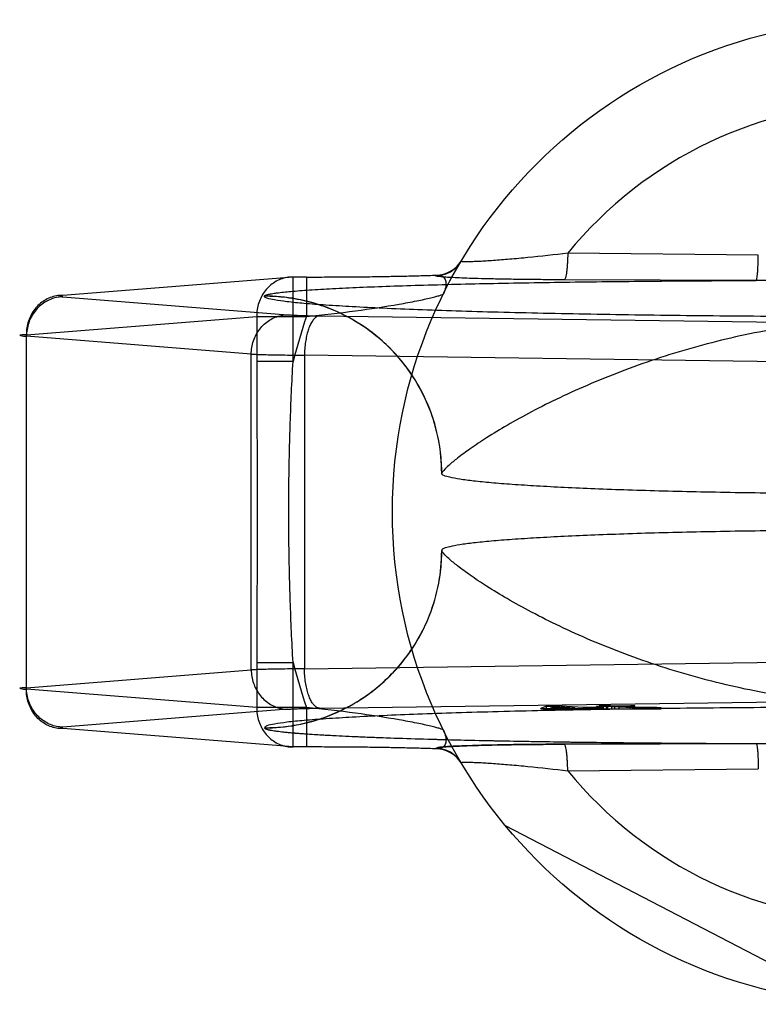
# Model space of a CAD drawing. Header units: millimetres. Extents: x 0 to 297, y 0 to 210.
# Tile 5 of 31: x 90.859 to 91.76, y 109.906 to 111.109. Entities that reach past the tile are written whole.
import ezdxf

# ---------------------------------------------------------------- set-up
doc = ezdxf.new("R2010")
doc.units = ezdxf.units.MM
doc.header["$LTSCALE"] = 16.335
doc.layers.add('001-M31079-X02', color=7, linetype='CONTINUOUS')

msp = doc.modelspace()

# ---------------------------------------------------------------- linework, layer by layer
at = {"layer": '001-M31079-X02', "color": 9, "linetype": 'CONTINUOUS'}
for p, q in [((91.7605, 110.8213), (91.5279, 110.8235)), ((91.1926, 110.7944), (90.9115, 110.772)), ((91.1926, 110.6913), (91.1926, 110.7945)), ((91.2089, 110.7944), (91.1926, 110.7944)), ((91.2089, 110.7945), (91.2089, 110.7464)), ((91.3668, 110.7962), (91.3671, 110.7967)), ((91.758, 110.7903), (91.5235, 110.7911)), ((90.9115, 110.7702), (91.1859, 110.7483)), ((91.1577, 110.7712), (91.1576, 110.7709)), ((90.8671, 110.724), (91.1482, 110.7464)), ((91.1482, 110.7464), (91.1482, 110.6913)), ((91.1482, 110.7464), (91.2089, 110.7464)), ((91.2249, 110.7471), (91.8874, 110.738)), ((90.8671, 110.2911), (90.8671, 110.724)), ((91.1415, 110.7003), (90.8671, 110.7221)), ((91.1415, 110.3148), (91.1415, 110.7003)), ((91.2065, 110.699), (91.2065, 110.3161)), ((91.869, 110.6899), (91.2065, 110.699)), ((91.1926, 110.6913), (91.1482, 110.6913)), ((91.1482, 110.3239), (91.1482, 110.2687)), ((91.1482, 110.3239), (91.1926, 110.3239)), ((91.1926, 110.2207), (91.1926, 110.3239)), ((91.2065, 110.3161), (91.869, 110.3252)), ((90.8671, 110.293), (91.1415, 110.3148)), ((91.1482, 110.2687), (90.8671, 110.2911)), ((91.2089, 110.2687), (91.1482, 110.2687)), ((91.2089, 110.2687), (91.2089, 110.2207)), ((91.5279, 110.1916), (91.7605, 110.1938))]:
    msp.add_line(p, q, dxfattribs=at)
at = {"layer": '001-M31079-X02', "color": 7, "linetype": 'CONTINUOUS'}
for p, q in [((91.374, 110.5549), (91.374, 110.5547)), ((91.374, 110.4604), (91.374, 110.4602)), ((91.2249, 110.2681), (91.8874, 110.2771)), ((91.1859, 110.2668), (90.9115, 110.2449)), ((91.502, 110.2705), (91.4949, 110.2677)), ((91.4949, 110.2671), (91.4949, 110.2677)), ((91.4949, 110.2677), (91.5025, 110.2673)), ((91.4949, 110.2677), (91.5025, 110.2672)), ((91.4949, 110.2672), (91.5442, 110.2672)), ((91.5725, 110.2671), (91.4949, 110.2671)), ((91.5124, 110.2707), (91.502, 110.2705)), ((91.502, 110.2671), (91.502, 110.2706)), ((91.502, 110.2706), (91.5124, 110.2706)), ((91.5025, 110.2672), (91.5442, 110.2681)), ((91.5025, 110.2673), (91.5442, 110.2681)), ((91.507, 110.268), (91.5122, 110.2699)), ((91.5365, 110.2685), (91.507, 110.268)), ((91.507, 110.2671), (91.507, 110.268)), ((91.5122, 110.2699), (91.5122, 110.2671)), ((91.5122, 110.2699), (91.5365, 110.2685)), ((91.5124, 110.2671), (91.5124, 110.2707)), ((91.5469, 110.2687), (91.5124, 110.2707)), ((91.5365, 110.2671), (91.5365, 110.2685)), ((91.5442, 110.2672), (91.5442, 110.2681)), ((91.5442, 110.2681), (91.5609, 110.2671)), ((91.5643, 110.269), (91.5469, 110.2687)), ((91.5469, 110.2671), (91.5469, 110.2687)), ((91.5719, 110.2686), (91.5546, 110.2683)), ((91.5546, 110.2672), (91.5546, 110.2683)), ((91.5725, 110.2673), (91.5546, 110.2683)), ((91.5725, 110.2672), (91.5546, 110.2683)), ((91.5725, 110.2672), (91.5546, 110.2672)), ((91.5767, 110.2705), (91.5628, 110.2702)), ((91.5628, 110.2671), (91.5628, 110.2702)), ((91.5679, 110.2699), (91.5628, 110.2702)), ((91.5643, 110.2671), (91.5643, 110.269)), ((91.5719, 110.2686), (91.5643, 110.269)), ((91.5751, 110.2712), (91.5664, 110.271)), ((91.5664, 110.2671), (91.5664, 110.2711)), ((91.5664, 110.2711), (91.5751, 110.2711)), ((91.5664, 110.271), (91.5767, 110.2705)), ((91.5818, 110.2702), (91.5679, 110.2699)), ((91.5679, 110.2671), (91.5679, 110.2699)), ((91.5719, 110.2671), (91.5719, 110.2686)), ((91.5725, 110.2671), (91.6419, 110.2671)), ((91.5751, 110.2671), (91.5751, 110.2712)), ((91.5853, 110.2706), (91.5751, 110.2712)), ((91.5767, 110.2671), (91.5767, 110.2705)), ((91.5818, 110.2671), (91.5818, 110.2702)), ((91.5818, 110.2702), (91.6074, 110.2687)), ((91.6044, 110.271), (91.5853, 110.2706)), ((91.5853, 110.2671), (91.5853, 110.2706)), ((91.5905, 110.2703), (91.6096, 110.2707)), ((91.5905, 110.2671), (91.5905, 110.2703)), ((91.6135, 110.269), (91.5905, 110.2703)), ((91.6044, 110.2671), (91.6044, 110.271)), ((91.6096, 110.2707), (91.6044, 110.271)), ((91.6074, 110.2671), (91.6074, 110.2687)), ((91.6074, 110.2687), (91.616, 110.2685)), ((91.616, 110.2686), (91.6074, 110.2686)), ((91.6096, 110.2671), (91.6096, 110.2707)), ((91.6191, 110.2688), (91.6135, 110.269)), ((91.6135, 110.2671), (91.6135, 110.2689)), ((91.6135, 110.2689), (91.6191, 110.2689)), ((91.616, 110.2671), (91.616, 110.2686)), ((91.616, 110.2685), (91.6237, 110.2684)), ((91.6191, 110.2671), (91.6191, 110.2688)), ((91.6191, 110.2688), (91.6368, 110.2688)), ((91.6268, 110.2688), (91.6191, 110.2688)), ((91.6237, 110.2684), (91.6302, 110.2685)), ((91.6237, 110.2671), (91.6237, 110.2684)), ((91.6368, 110.2689), (91.6268, 110.2688)), ((91.6268, 110.2688), (91.6268, 110.2671)), ((91.6302, 110.2685), (91.6419, 110.2686)), ((91.6302, 110.2671), (91.6302, 110.2685)), ((91.6419, 110.2685), (91.6302, 110.2685)), ((91.6368, 110.2671), (91.6368, 110.2689)), ((91.6419, 110.2686), (91.6368, 110.2689)), ((91.6419, 110.2671), (91.6419, 110.2685)), ((91.1926, 110.2207), (90.9115, 110.2431)), ((91.1576, 110.2442), (91.1577, 110.2439)), ((91.1576, 110.2442), (91.1577, 110.2439)), ((91.5235, 110.224), (91.758, 110.2248)), ((91.758, 110.2248), (91.5235, 110.224)), ((91.2089, 110.2207), (91.1926, 110.2207)), ((91.367, 110.2184), (91.3668, 110.219)), ((91.3668, 110.219), (91.3671, 110.2184)), ((91.8669, 109.9084), (91.4518, 110.1245))]:
    msp.add_line(p, q, dxfattribs=at)
at = {"layer": '001-M31079-X02', "color": 9, "linetype": 'CONTINUOUS'}
msp.add_circle((91.915, 110.5076), 0.6011, dxfattribs=at)
for centre, radius, start, end in [((91.915, 110.5076), 0.4997, 39.2269, 140.7731), ((91.3668, 110.8322), 0.036, 269.95, 329.359), ((91.3671, 110.8327), 0.036, 269.9539, 329.3064), ((91.915, 110.5076), 0.7453, 161.3119, 165.7314), ((91.915, 110.5076), 0.7453, 194.2686, 198.6881), ((91.3668, 110.1829), 0.036, 30.6418, 90.05), ((91.3671, 110.1824), 0.036, 30.6953, 90.0461), ((91.915, 110.5076), 0.4997, 219.2269, 320.7731)]:
    msp.add_arc(centre, radius, start, end, dxfattribs=at)
for points, knots in [([(91.5279, 110.8235), (91.5117, 110.8216), (91.4881, 110.8189), (91.4578, 110.8161), (91.4408, 110.8148), (91.4286, 110.8139), (91.4207, 110.8135), (91.4139, 110.8132), (91.4081, 110.813), (91.4037, 110.8129), (91.4003, 110.8132), (91.3988, 110.8131), (91.3977, 110.8137), (91.3978, 110.8138)], [0, 0, 0, 0, 0.374573, 0.545185, 0.69775, 0.765258, 0.825765, 0.8784, 0.922348, 0.956856, 0.98136, 0.995484, 1, 1, 1, 1]), ([(91.5279, 110.8235), (91.5278, 110.8195), (91.5276, 110.8136), (91.5271, 110.806), (91.5264, 110.8001), (91.5256, 110.7952), (91.5245, 110.7921), (91.5239, 110.7912), (91.5235, 110.7911)], [0, 0, 0, 0, 0.362859, 0.535181, 0.688743, 0.908702, 0.968755, 1, 1, 1, 1]), ([(91.758, 110.7903), (91.7582, 110.7904), (91.7585, 110.7914), (91.7589, 110.7931), (91.7593, 110.796), (91.7597, 110.7998), (91.76, 110.8046), (91.7603, 110.8118), (91.7604, 110.8174), (91.7605, 110.8213)], [0, 0, 0, 0, 0.026059, 0.084248, 0.177702, 0.303884, 0.458, 0.631541, 1, 1, 1, 1]), ([(91.1926, 110.7944), (91.1901, 110.7945), (91.1849, 110.794), (91.1773, 110.7919), (91.1701, 110.7884), (91.1637, 110.7836), (91.1582, 110.7776), (91.1538, 110.7707), (91.1505, 110.763), (91.1486, 110.7548), (91.1482, 110.7492), (91.1482, 110.7464)], [0, 0, 0, 0, 0.105867, 0.213506, 0.322247, 0.431686, 0.542546, 0.655169, 0.769173, 0.884293, 1, 1, 1, 1]), ([(91.1577, 110.7712), (91.1578, 110.7717), (91.1594, 110.7725), (91.1622, 110.7733), (91.1669, 110.7742), (91.1761, 110.7756), (91.1915, 110.7771), (91.2142, 110.7788), (91.2422, 110.7805), (91.275, 110.782), (91.312, 110.7834), (91.3685, 110.7852), (91.4459, 110.787), (91.545, 110.7886), (91.65, 110.7897), (91.7217, 110.7901), (91.758, 110.7903)], [0, 0, 0, 0, 0.002556, 0.007647, 0.015418, 0.02584, 0.054362, 0.092487, 0.139398, 0.194252, 0.256192, 0.324351, 0.475941, 0.642638, 0.818822, 1, 1, 1, 1]), ([(91.2089, 110.7944), (91.2173, 110.7944), (91.234, 110.7945), (91.2589, 110.7946), (91.2832, 110.7948), (91.3065, 110.7952), (91.3284, 110.7956), (91.3484, 110.7961), (91.3611, 110.7965), (91.3671, 110.7967)], [0, 0, 0, 0, 0.158961, 0.317102, 0.471716, 0.620001, 0.759164, 0.88659, 1, 1, 1, 1]), ([(91.5235, 110.7911), (91.515, 110.7911), (91.4988, 110.7912), (91.4755, 110.7914), (91.4545, 110.7917), (91.4358, 110.7921), (91.4194, 110.7925), (91.4053, 110.7929), (91.3933, 110.7934), (91.384, 110.7939), (91.3758, 110.7943), (91.3721, 110.7951), (91.366, 110.7952), (91.3668, 110.7962)], [0, 0, 0, 0, 0.162457, 0.311088, 0.444967, 0.564046, 0.668486, 0.758484, 0.83412, 0.895499, 0.942766, 0.975919, 1, 1, 1, 1]), ([(91.3671, 110.7967), (91.3689, 110.7969), (91.3724, 110.7968), (91.3771, 110.794), (91.3795, 110.7884), (91.3792, 110.7814), (91.3774, 110.7765), (91.3762, 110.774)], [0, 0, 0, 0, 0.174794, 0.331672, 0.506596, 0.728787, 1, 1, 1, 1]), ([(92.072, 110.7903), (92.0362, 110.7903), (91.9673, 110.7895), (91.8626, 110.7895), (91.7937, 110.7903), (91.758, 110.7903)], [0, 0, 0, 0, 0.341257, 0.658748, 1, 1, 1, 1]), ([(90.9115, 110.772), (90.9089, 110.7721), (90.9036, 110.7716), (90.8961, 110.7695), (90.8889, 110.766), (90.8825, 110.7612), (90.877, 110.7552), (90.8726, 110.7483), (90.8694, 110.7406), (90.8674, 110.7324), (90.867, 110.7268), (90.8671, 110.724)], [0, 0, 0, 0, 0.107077, 0.214442, 0.322623, 0.432034, 0.54293, 0.655378, 0.769254, 0.884268, 1, 1, 1, 1]), ([(90.9115, 110.7702), (90.9089, 110.7702), (90.9038, 110.7696), (90.8963, 110.7674), (90.8893, 110.7637), (90.8829, 110.7589), (90.8774, 110.7529), (90.873, 110.7461), (90.8697, 110.7385), (90.8676, 110.7305), (90.8671, 110.7249), (90.8671, 110.7221)], [0, 0, 0, 0, 0.106478, 0.21374, 0.322185, 0.432069, 0.54347, 0.656286, 0.770253, 0.884982, 1, 1, 1, 1]), ([(90.9115, 110.772), (90.9103, 110.7719), (90.9057, 110.7722), (90.9102, 110.7703), (90.9115, 110.7702)], [0, 0, 0, 0, 0.480825, 1, 1, 1, 1]), ([(92.6723, 110.7709), (92.6723, 110.7697), (92.6667, 110.7678), (92.6587, 110.766), (92.6429, 110.7639), (92.6222, 110.7619), (92.5954, 110.7599), (92.5633, 110.758), (92.526, 110.7561), (92.4837, 110.7544), (92.4369, 110.7528), (92.3858, 110.7513), (92.331, 110.75), (92.2728, 110.7489), (92.2118, 110.7479), (92.1483, 110.7471), (92.083, 110.7465), (92.0163, 110.7461), (91.9488, 110.7459), (91.8811, 110.7459), (91.8136, 110.7461), (91.7469, 110.7465), (91.6816, 110.7471), (91.6182, 110.7479), (91.5571, 110.7489), (91.499, 110.75), (91.4441, 110.7513), (91.3931, 110.7528), (91.3462, 110.7544), (91.304, 110.7561), (91.2666, 110.758), (91.2345, 110.7599), (91.2077, 110.7619), (91.1871, 110.7639), (91.1712, 110.7661), (91.1632, 110.7678), (91.1576, 110.7697), (91.1576, 110.7709)], [0, 0, 0, 0, 0.002493, 0.008682, 0.018754, 0.032668, 0.050325, 0.07159, 0.096294, 0.12424, 0.155205, 0.188938, 0.22517, 0.263609, 0.303947, 0.345858, 0.389007, 0.433046, 0.477624, 0.52238, 0.566958, 0.610997, 0.654146, 0.696057, 0.736395, 0.774834, 0.811065, 0.844799, 0.875763, 0.903709, 0.928414, 0.949678, 0.967336, 0.981249, 0.991321, 0.99751, 1, 1, 1, 1]), ([(91.3741, 110.5547), (91.3741, 110.5633), (91.373, 110.5806), (91.3684, 110.6061), (91.3608, 110.6306), (91.3505, 110.6538), (91.3376, 110.6757), (91.322, 110.6962), (91.304, 110.7147), (91.2835, 110.7313), (91.261, 110.7453), (91.2368, 110.7566), (91.2111, 110.7648), (91.1845, 110.7698), (91.1665, 110.7709), (91.1576, 110.7709)], [0, 0, 0, 0, 0.076158, 0.153158, 0.228333, 0.301941, 0.376949, 0.452289, 0.52843, 0.605124, 0.6839, 0.761957, 0.840937, 0.921804, 1, 1, 1, 1]), ([(91.374, 110.5549), (91.374, 110.5682), (91.3715, 110.5955), (91.3598, 110.636), (91.3396, 110.6748), (91.3113, 110.7093), (91.2767, 110.7373), (91.238, 110.7572), (91.1978, 110.7687), (91.1708, 110.7712), (91.1577, 110.7712)], [0, 0, 0, 0, 0.11714, 0.241135, 0.370091, 0.501566, 0.632817, 0.761124, 0.884117, 1, 1, 1, 1]), ([(91.2089, 110.7464), (91.229, 110.7483), (91.2668, 110.7526), (91.3117, 110.7593), (91.3395, 110.7645), (91.3524, 110.7671), (91.3602, 110.7689), (91.3665, 110.7705), (91.3714, 110.7718), (91.3743, 110.7729), (91.376, 110.7736), (91.3762, 110.774)], [0, 0, 0, 0, 0.355482, 0.671549, 0.801125, 0.856117, 0.903432, 0.942201, 0.971603, 0.990934, 1, 1, 1, 1]), ([(91.1415, 110.7003), (91.1415, 110.7031), (91.142, 110.7086), (91.1441, 110.7167), (91.1474, 110.7242), (91.1518, 110.7311), (91.1573, 110.737), (91.1637, 110.7419), (91.1707, 110.7455), (91.1782, 110.7478), (91.1833, 110.7483), (91.1859, 110.7483)], [0, 0, 0, 0, 0.115018, 0.229746, 0.343713, 0.456528, 0.567928, 0.677812, 0.786256, 0.893517, 1, 1, 1, 1]), ([(91.1859, 110.7483), (91.1876, 110.7482), (91.1915, 110.748), (91.1981, 110.7477), (91.2061, 110.7474), (91.2152, 110.7472), (91.2216, 110.7471), (91.2249, 110.7471)], [0, 0, 0, 0, 0.130912, 0.301984, 0.508124, 0.743482, 1, 1, 1, 1]), ([(91.2249, 110.7471), (91.2238, 110.747), (91.2215, 110.7462), (91.2184, 110.7437), (91.2156, 110.74), (91.213, 110.7351), (91.2108, 110.7292), (91.209, 110.7225), (91.2077, 110.715), (91.2068, 110.7071), (91.2065, 110.7017), (91.2065, 110.699)], [0, 0, 0, 0, 0.060245, 0.130705, 0.215809, 0.316801, 0.432956, 0.562332, 0.702195, 0.849281, 1, 1, 1, 1]), ([(92.4559, 110.5549), (92.4556, 110.5563), (92.4524, 110.5596), (92.4462, 110.5657), (92.4353, 110.5745), (92.42, 110.5857), (92.3998, 110.5992), (92.3748, 110.6143), (92.345, 110.6308), (92.3109, 110.6478), (92.273, 110.6649), (92.2319, 110.6813), (92.1885, 110.6965), (92.1434, 110.7101), (92.0974, 110.7216), (92.0511, 110.7308), (92.0051, 110.7375), (91.9598, 110.7415), (91.915, 110.743), (91.8702, 110.7415), (91.8248, 110.7375), (91.7788, 110.7308), (91.7326, 110.7216), (91.6866, 110.7101), (91.6415, 110.6965), (91.598, 110.6813), (91.557, 110.6649), (91.519, 110.6478), (91.4849, 110.6308), (91.4552, 110.6143), (91.4302, 110.5992), (91.41, 110.5857), (91.3947, 110.5745), (91.3837, 110.5657), (91.3776, 110.5596), (91.3744, 110.5563), (91.374, 110.5549)], [0, 0, 0, 0, 0.003555, 0.011107, 0.022959, 0.039262, 0.060042, 0.085221, 0.114497, 0.147384, 0.18326, 0.221413, 0.261105, 0.301644, 0.342428, 0.382958, 0.422872, 0.461919, 0.5, 0.538082, 0.577129, 0.617043, 0.657573, 0.698356, 0.738896, 0.778588, 0.81674, 0.852617, 0.885504, 0.914779, 0.939958, 0.960738, 0.977042, 0.988893, 0.996445, 1, 1, 1, 1]), ([(90.8671, 110.724), (90.8654, 110.7239), (90.8635, 110.7237), (90.8572, 110.7236), (90.8634, 110.722), (90.8654, 110.7222), (90.8671, 110.7221)], [0, 0, 0, 0, 0.308454, 0.496297, 0.691701, 1, 1, 1, 1]), ([(91.1415, 110.7003), (91.1438, 110.7002), (91.149, 110.7), (91.1577, 110.6997), (91.168, 110.6995), (91.1798, 110.6993), (91.1928, 110.6991), (91.2018, 110.699), (91.2065, 110.699)], [0, 0, 0, 0, 0.106989, 0.241386, 0.400784, 0.582467, 0.783383, 1, 1, 1, 1]), ([(91.1482, 110.6913), (91.1482, 110.6606), (91.1486, 110.5993), (91.1489, 110.5076), (91.1486, 110.4158), (91.1482, 110.3545), (91.1482, 110.3239)], [0, 0, 0, 0, 0.250466, 0.5, 0.749534, 1, 1, 1, 1]), ([(91.1926, 110.3239), (91.1911, 110.3489), (91.1889, 110.3982), (91.1873, 110.4714), (91.1873, 110.5437), (91.1889, 110.6169), (91.1911, 110.6662), (91.1926, 110.6913)], [0, 0, 0, 0, 0.204736, 0.40264, 0.597353, 0.795252, 1, 1, 1, 1]), ([(91.1576, 110.2442), (91.1663, 110.2442), (91.1837, 110.2452), (91.2092, 110.2499), (91.2337, 110.2574), (91.2569, 110.2677), (91.2788, 110.2806), (91.2992, 110.2962), (91.3178, 110.3142), (91.3343, 110.3346), (91.3484, 110.3571), (91.3597, 110.3813), (91.3679, 110.407), (91.373, 110.4336), (91.3741, 110.4516), (91.3741, 110.4604)], [0, 0, 0, 0, 0.0763, 0.153503, 0.228562, 0.30215, 0.37728, 0.452453, 0.528555, 0.605385, 0.683975, 0.761952, 0.841026, 0.921748, 1, 1, 1, 1]), ([(91.1577, 110.2439), (91.1708, 110.2439), (91.1978, 110.2464), (91.238, 110.2579), (91.2767, 110.2778), (91.3113, 110.3058), (91.3396, 110.3403), (91.3598, 110.3792), (91.3715, 110.4196), (91.374, 110.4469), (91.374, 110.4602)], [0, 0, 0, 0, 0.115883, 0.238876, 0.367183, 0.498434, 0.629909, 0.758865, 0.88286, 1, 1, 1, 1]), ([(92.4559, 110.4602), (92.4556, 110.4588), (92.4524, 110.4555), (92.4462, 110.4494), (92.4353, 110.4406), (92.42, 110.4294), (92.3998, 110.4159), (92.3748, 110.4008), (92.345, 110.3844), (92.3109, 110.3673), (92.273, 110.3502), (92.2319, 110.3338), (92.1885, 110.3186), (92.1434, 110.3051), (92.0974, 110.2936), (92.0512, 110.2844), (92.0051, 110.2777), (91.9598, 110.2736), (91.915, 110.2721), (91.8702, 110.2736), (91.8248, 110.2777), (91.7788, 110.2844), (91.7325, 110.2936), (91.6866, 110.3051), (91.6415, 110.3186), (91.598, 110.3338), (91.5569, 110.3502), (91.519, 110.3673), (91.4849, 110.3844), (91.4552, 110.4008), (91.4302, 110.4159), (91.41, 110.4294), (91.3947, 110.4406), (91.3837, 110.4494), (91.3776, 110.4555), (91.3744, 110.4588), (91.374, 110.4602)], [0, 0, 0, 0, 0.003556, 0.01111, 0.022961, 0.039265, 0.060043, 0.08522, 0.114493, 0.147377, 0.183251, 0.221401, 0.261091, 0.301628, 0.342411, 0.38294, 0.422856, 0.461909, 0.5, 0.538091, 0.577144, 0.61706, 0.657589, 0.698372, 0.738909, 0.7786, 0.816749, 0.852623, 0.885507, 0.91478, 0.939957, 0.960735, 0.977039, 0.98889, 0.996444, 1, 1, 1, 1]), ([(91.2065, 110.3161), (91.2018, 110.3161), (91.1927, 110.316), (91.1797, 110.3158), (91.168, 110.3156), (91.1577, 110.3154), (91.149, 110.3151), (91.1438, 110.3149), (91.1415, 110.3148)], [0, 0, 0, 0, 0.216715, 0.417781, 0.599446, 0.758746, 0.893072, 1, 1, 1, 1]), ([(91.1415, 110.3148), (91.1415, 110.3121), (91.142, 110.3066), (91.144, 110.2987), (91.1472, 110.2913), (91.1515, 110.2845), (91.1568, 110.2785), (91.1631, 110.2735), (91.1703, 110.2698), (91.1779, 110.2674), (91.1832, 110.2668), (91.1859, 110.2668)], [0, 0, 0, 0, 0.114278, 0.227862, 0.337251, 0.447769, 0.558103, 0.669208, 0.779366, 0.890941, 1, 1, 1, 1]), ([(91.2249, 110.2681), (91.2238, 110.2681), (91.2215, 110.2689), (91.2185, 110.2713), (91.2157, 110.2749), (91.2132, 110.2796), (91.211, 110.2854), (91.2091, 110.2921), (91.2077, 110.2997), (91.2068, 110.3078), (91.2065, 110.3133), (91.2065, 110.3161)], [0, 0, 0, 0, 0.059878, 0.129511, 0.210703, 0.308575, 0.422337, 0.551975, 0.693177, 0.845746, 1, 1, 1, 1]), ([(90.8671, 110.293), (90.8654, 110.2929), (90.8635, 110.2927), (90.8572, 110.2926), (90.8634, 110.291), (90.8654, 110.2912), (90.8671, 110.2911)], [0, 0, 0, 0, 0.308412, 0.496297, 0.691671, 1, 1, 1, 1]), ([(90.9115, 110.2431), (90.9089, 110.243), (90.9036, 110.2435), (90.8961, 110.2456), (90.8889, 110.2491), (90.8825, 110.2539), (90.877, 110.2599), (90.8726, 110.2669), (90.8694, 110.2745), (90.8674, 110.2827), (90.867, 110.2883), (90.8671, 110.2911)], [0, 0, 0, 0, 0.10707, 0.214436, 0.322616, 0.432028, 0.542925, 0.655374, 0.769251, 0.884266, 1, 1, 1, 1]), ([(90.9115, 110.2449), (90.9089, 110.2449), (90.9038, 110.2455), (90.8965, 110.2477), (90.8896, 110.2512), (90.8834, 110.2558), (90.8779, 110.2616), (90.8733, 110.2685), (90.8698, 110.2762), (90.8676, 110.2844), (90.8671, 110.2901), (90.8671, 110.293)], [0, 0, 0, 0, 0.105866, 0.212034, 0.316033, 0.423474, 0.53354, 0.647368, 0.762916, 0.882188, 1, 1, 1, 1]), ([(91.1482, 110.2687), (91.1482, 110.2659), (91.1486, 110.2603), (91.1505, 110.2521), (91.1538, 110.2444), (91.1582, 110.2375), (91.1637, 110.2315), (91.1701, 110.2267), (91.1772, 110.2232), (91.1848, 110.2211), (91.19, 110.2206), (91.1926, 110.2207)], [0, 0, 0, 0, 0.115548, 0.230792, 0.344911, 0.457252, 0.568031, 0.677491, 0.785649, 0.893024, 1, 1, 1, 1]), ([(91.3762, 110.2411), (91.376, 110.2415), (91.3743, 110.2422), (91.3714, 110.2433), (91.3665, 110.2446), (91.3602, 110.2462), (91.3524, 110.248), (91.3395, 110.2506), (91.3117, 110.2558), (91.2668, 110.2625), (91.229, 110.2668), (91.2089, 110.2687)], [0, 0, 0, 0, 0.009066, 0.028397, 0.057799, 0.096568, 0.143882, 0.198874, 0.328449, 0.644516, 1, 1, 1, 1]), ([(91.3762, 110.2411), (91.3774, 110.2386), (91.3792, 110.2337), (91.3795, 110.2267), (91.3771, 110.2211), (91.3724, 110.2183), (91.3689, 110.2182), (91.3671, 110.2184)], [0, 0, 0, 0, 0.271259, 0.49346, 0.668375, 0.825235, 1, 1, 1, 1]), ([(91.758, 110.2248), (91.7938, 110.2248), (91.8626, 110.2256), (91.9673, 110.2256), (92.0362, 110.2248), (92.072, 110.2248)], [0, 0, 0, 0, 0.341795, 0.658236, 1, 1, 1, 1]), ([(91.758, 110.2248), (91.7582, 110.2247), (91.7585, 110.2238), (91.7589, 110.2221), (91.7593, 110.2192), (91.7597, 110.2153), (91.76, 110.2106), (91.7603, 110.2034), (91.7604, 110.1977), (91.7605, 110.1938)], [0, 0, 0, 0, 0.025787, 0.083393, 0.176135, 0.301738, 0.45565, 0.62948, 1, 1, 1, 1]), ([(91.5279, 110.1916), (91.5278, 110.1956), (91.5276, 110.2015), (91.5271, 110.2091), (91.5264, 110.2151), (91.5256, 110.2199), (91.5245, 110.223), (91.5239, 110.224), (91.5235, 110.224)], [0, 0, 0, 0, 0.362861, 0.535184, 0.688747, 0.908704, 0.968756, 1, 1, 1, 1]), ([(91.3978, 110.2013), (91.3977, 110.2015), (91.3988, 110.202), (91.4003, 110.2019), (91.4037, 110.2022), (91.4081, 110.2021), (91.4139, 110.2019), (91.4207, 110.2016), (91.4286, 110.2012), (91.4408, 110.2004), (91.4578, 110.199), (91.4881, 110.1962), (91.5117, 110.1935), (91.5279, 110.1916)], [0, 0, 0, 0, 0.004516, 0.01864, 0.043144, 0.077652, 0.1216, 0.174235, 0.234742, 0.302251, 0.454816, 0.625428, 1, 1, 1, 1])]:
    msp.add_open_spline(points, degree=3, knots=knots, dxfattribs=at)
at = {"layer": '001-M31079-X02', "color": 7, "linetype": 'CONTINUOUS'}
for points, knots in [([(92.4559, 110.5547), (92.4559, 110.5535), (92.4518, 110.5513), (92.4449, 110.5496), (92.4324, 110.5472), (92.4157, 110.5451), (92.3943, 110.543), (92.3686, 110.541), (92.3388, 110.5391), (92.3052, 110.5373), (92.268, 110.5357), (92.2277, 110.5342), (92.1845, 110.533), (92.1389, 110.5319), (92.0913, 110.531), (92.042, 110.5303), (91.9917, 110.5299), (91.9406, 110.5297), (91.8893, 110.5297), (91.8383, 110.5299), (91.7879, 110.5303), (91.7387, 110.531), (91.691, 110.5319), (91.6454, 110.533), (91.6023, 110.5342), (91.5619, 110.5357), (91.5248, 110.5373), (91.4911, 110.5391), (91.4613, 110.541), (91.4357, 110.543), (91.4142, 110.5451), (91.3976, 110.5472), (91.385, 110.5496), (91.3781, 110.5513), (91.374, 110.5535), (91.374, 110.5547)], [0, 0, 0, 0, 0.003145, 0.010238, 0.021627, 0.037284, 0.057093, 0.080886, 0.108455, 0.139552, 0.173898, 0.211182, 0.25107, 0.2932, 0.337192, 0.382651, 0.429166, 0.476318, 0.523684, 0.570837, 0.617352, 0.662811, 0.706803, 0.748933, 0.78882, 0.826104, 0.86045, 0.891547, 0.919115, 0.942908, 0.962717, 0.978373, 0.989762, 0.996855, 1, 1, 1, 1]), ([(92.4559, 110.4604), (92.4559, 110.4616), (92.4518, 110.4638), (92.4449, 110.4656), (92.4324, 110.4679), (92.4157, 110.47), (92.3943, 110.4721), (92.3686, 110.4741), (92.3388, 110.476), (92.3052, 110.4778), (92.268, 110.4794), (92.2277, 110.4809), (92.1845, 110.4822), (92.1389, 110.4832), (92.0913, 110.4841), (92.042, 110.4848), (91.9917, 110.4852), (91.9406, 110.4854), (91.8893, 110.4854), (91.8383, 110.4852), (91.7879, 110.4848), (91.7387, 110.4841), (91.691, 110.4832), (91.6454, 110.4822), (91.6023, 110.4809), (91.5619, 110.4794), (91.5248, 110.4778), (91.4911, 110.476), (91.4613, 110.4741), (91.4357, 110.4721), (91.4142, 110.47), (91.3976, 110.4679), (91.385, 110.4656), (91.3781, 110.4638), (91.374, 110.4616), (91.374, 110.4604)], [0, 0, 0, 0, 0.003145, 0.010239, 0.021627, 0.037284, 0.057093, 0.080887, 0.108456, 0.139553, 0.173899, 0.211184, 0.251071, 0.2932, 0.337193, 0.382651, 0.429165, 0.476318, 0.523683, 0.570836, 0.61735, 0.662808, 0.706801, 0.74893, 0.788817, 0.826102, 0.860448, 0.891545, 0.919113, 0.942907, 0.962716, 0.978373, 0.989762, 0.996855, 1, 1, 1, 1]), ([(92.6723, 110.2442), (92.6714, 110.2451), (92.6678, 110.2476), (92.6581, 110.2488), (92.6432, 110.2513), (92.6221, 110.2532), (92.5955, 110.2552), (92.5633, 110.2571), (92.526, 110.259), (92.4837, 110.2607), (92.4369, 110.2623), (92.3858, 110.2638), (92.331, 110.2651), (92.2728, 110.2662), (92.2118, 110.2672), (92.1484, 110.268), (92.083, 110.2686), (92.0164, 110.269), (91.9489, 110.2692), (91.8811, 110.2692), (91.8137, 110.269), (91.747, 110.2686), (91.6817, 110.268), (91.6182, 110.2672), (91.5572, 110.2662), (91.499, 110.2651), (91.4442, 110.2638), (91.3931, 110.2623), (91.3463, 110.2607), (91.304, 110.259), (91.2666, 110.2571), (91.2345, 110.2552), (91.2079, 110.2532), (91.1868, 110.2513), (91.1719, 110.2488), (91.1621, 110.2476), (91.1585, 110.2451), (91.1576, 110.2442)], [0, 0, 0, 0, 0.002494, 0.008682, 0.018753, 0.032665, 0.05032, 0.071583, 0.096285, 0.124228, 0.155189, 0.18892, 0.225149, 0.263585, 0.30392, 0.34583, 0.388977, 0.433016, 0.477593, 0.52235, 0.566928, 0.610968, 0.654118, 0.696031, 0.73637, 0.774811, 0.811045, 0.844781, 0.875747, 0.903695, 0.928401, 0.949668, 0.967327, 0.981242, 0.991315, 0.997506, 1, 1, 1, 1]), ([(92.6723, 110.2442), (92.6714, 110.2451), (92.6678, 110.2476), (92.6581, 110.2488), (92.6432, 110.2513), (92.6221, 110.2532), (92.5955, 110.2552), (92.5633, 110.2571), (92.526, 110.259), (92.4837, 110.2607), (92.4369, 110.2623), (92.3858, 110.2638), (92.331, 110.2651), (92.2728, 110.2662), (92.2118, 110.2672), (92.1483, 110.268), (92.083, 110.2686), (92.0163, 110.269), (91.9488, 110.2692), (91.8811, 110.2692), (91.8136, 110.269), (91.7469, 110.2686), (91.6816, 110.268), (91.6182, 110.2672), (91.5571, 110.2662), (91.499, 110.2651), (91.4441, 110.2638), (91.3931, 110.2623), (91.3462, 110.2607), (91.304, 110.259), (91.2666, 110.2571), (91.2345, 110.2552), (91.2079, 110.2532), (91.1868, 110.2513), (91.1719, 110.2488), (91.1621, 110.2477), (91.1585, 110.2451), (91.1576, 110.2442)], [0, 0, 0, 0, 0.002493, 0.008682, 0.018754, 0.032668, 0.050325, 0.07159, 0.096294, 0.124241, 0.155205, 0.188938, 0.22517, 0.263609, 0.303947, 0.345858, 0.389007, 0.433047, 0.477624, 0.522381, 0.566958, 0.610998, 0.654146, 0.696058, 0.736395, 0.774834, 0.811066, 0.844799, 0.875764, 0.90371, 0.928414, 0.949679, 0.967336, 0.98125, 0.991322, 0.99751, 1, 1, 1, 1]), ([(91.1859, 110.2668), (91.1876, 110.2669), (91.1915, 110.2671), (91.1981, 110.2674), (91.2061, 110.2677), (91.2152, 110.2679), (91.2216, 110.268), (91.2249, 110.2681)], [0, 0, 0, 0, 0.130912, 0.301984, 0.508124, 0.743482, 1, 1, 1, 1]), ([(90.9115, 110.2431), (90.9103, 110.2432), (90.9057, 110.2429), (90.9102, 110.2448), (90.9115, 110.2449)], [0, 0, 0, 0, 0.481055, 1, 1, 1, 1]), ([(90.9115, 110.2431), (90.9103, 110.2432), (90.9057, 110.2429), (90.9102, 110.2448), (90.9115, 110.2449)], [0, 0, 0, 0, 0.480825, 1, 1, 1, 1]), ([(91.1577, 110.2439), (91.1578, 110.2434), (91.1594, 110.2426), (91.1622, 110.2418), (91.1669, 110.2409), (91.1761, 110.2395), (91.1915, 110.238), (91.2142, 110.2363), (91.2422, 110.2347), (91.275, 110.2331), (91.312, 110.2317), (91.3685, 110.2299), (91.4459, 110.2281), (91.545, 110.2265), (91.65, 110.2254), (91.7217, 110.225), (91.758, 110.2248)], [0, 0, 0, 0, 0.002556, 0.007647, 0.015418, 0.02584, 0.054362, 0.092487, 0.139398, 0.194252, 0.256192, 0.324351, 0.475941, 0.642638, 0.818822, 1, 1, 1, 1]), ([(91.1577, 110.2439), (91.1585, 110.2432), (91.1617, 110.2415), (91.1695, 110.2406), (91.1816, 110.2388), (91.1986, 110.2374), (91.2202, 110.2359), (91.2466, 110.2344), (91.2776, 110.233), (91.313, 110.2317), (91.3529, 110.2304), (91.397, 110.2292), (91.4453, 110.2282), (91.4978, 110.2272), (91.5547, 110.2264), (91.6167, 110.2257), (91.685, 110.2252), (91.7327, 110.2249), (91.758, 110.2248)], [0, 0, 0, 0, 0.005328, 0.017949, 0.038332, 0.066636, 0.102847, 0.146771, 0.198376, 0.257466, 0.32386, 0.397275, 0.477605, 0.564844, 0.659292, 0.761688, 0.873919, 1, 1, 1, 1]), ([(91.3671, 110.2184), (91.3611, 110.2186), (91.3484, 110.219), (91.3284, 110.2195), (91.3065, 110.2199), (91.2832, 110.2203), (91.2589, 110.2205), (91.234, 110.2206), (91.2173, 110.2207), (91.2089, 110.2207)], [0, 0, 0, 0, 0.113433, 0.240867, 0.380025, 0.528307, 0.682916, 0.84105, 1, 1, 1, 1]), ([(91.3668, 110.219), (91.368, 110.2195), (91.3709, 110.2203), (91.3765, 110.2207), (91.3839, 110.2213), (91.3935, 110.2217), (91.4054, 110.2222), (91.4195, 110.2227), (91.4358, 110.2231), (91.4545, 110.2234), (91.4754, 110.2237), (91.4987, 110.2239), (91.515, 110.224), (91.5235, 110.224)], [0, 0, 0, 0, 0.025023, 0.058324, 0.10566, 0.1671, 0.242703, 0.332533, 0.436706, 0.555346, 0.688558, 0.836647, 1, 1, 1, 1]), ([(91.5235, 110.224), (91.515, 110.224), (91.4988, 110.2239), (91.4755, 110.2237), (91.4545, 110.2234), (91.4358, 110.223), (91.4194, 110.2226), (91.4052, 110.2222), (91.3934, 110.2217), (91.3837, 110.2213), (91.3764, 110.2207), (91.3709, 110.2203), (91.368, 110.2195), (91.3668, 110.219)], [0, 0, 0, 0, 0.162457, 0.311089, 0.444967, 0.564046, 0.668486, 0.758484, 0.83412, 0.895499, 0.942765, 0.975918, 1, 1, 1, 1])]:
    msp.add_open_spline(points, degree=3, knots=knots, dxfattribs=at)

doc.saveas('drawing.dxf')
